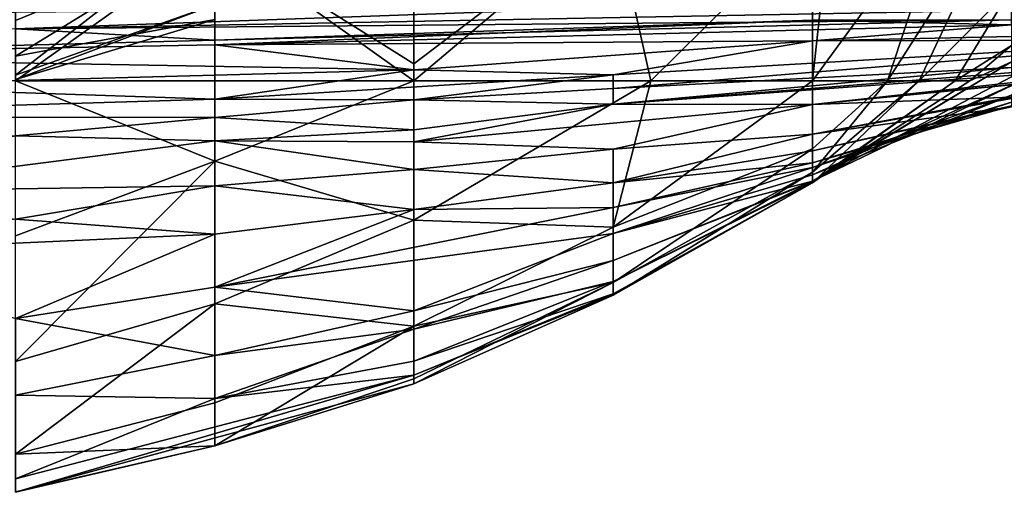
# Model space of a CAD drawing. Extents: x -1.1 to 1.1, y -0.36 to 0.36.
# Tile 17 of 256: x -0.9475 to -0.9258, y -0.3573 to -0.3469. Entities that reach past the tile are written whole.
import ezdxf

# ---------------------------------------------------------------- set-up
doc = ezdxf.new("R2010")
doc.units = 0

msp = doc.modelspace()

# ---------------------------------------------------------------- linework, layer by layer
for points in [[(-0.9476, -0.346924, 0.003893), (-0.9476, -0.344102, 0.002479), (-0.94321, -0.345125, 0.003893)], [(-0.938821, -0.344102, 0.004933), (-0.938821, -0.347873, 0.00765), (-0.94321, -0.345125, 0.003893)], [(-0.938821, -0.347873, 0.00765), (-0.938821, -0.344102, 0.004933), (-0.934431, -0.344538, 0.00765)], [(-0.927016, -0.344102, 0.015164), (-0.930042, -0.348252, 0.015086), (-0.929595, -0.344102, 0.011407)], [(-0.930042, -0.344729, 0.011407), (-0.929595, -0.344102, 0.011407), (-0.930042, -0.348252, 0.015086)], [(-0.930042, -0.348252, 0.015086), (-0.927016, -0.344102, 0.015164), (-0.928386, -0.348252, 0.018921)], [(-0.928386, -0.348252, 0.018921), (-0.925737, -0.344102, 0.018921), (-0.927691, -0.348252, 0.022678)], [(-0.927016, -0.344102, 0.015164), (-0.925737, -0.344102, 0.018921), (-0.928386, -0.348252, 0.018921)], [(-0.927691, -0.348252, 0.022678), (-0.925737, -0.344102, 0.018921), (-0.925652, -0.346209, 0.026436)], [(-0.94321, -0.346568, 0.018921), (-0.94321, -0.344719, 0.015164), (-0.9476, -0.348123, 0.018921)], [(-0.9476, -0.348123, 0.018921), (-0.94321, -0.344719, 0.015164), (-0.9476, -0.346619, 0.015164)], [(-0.934431, -0.344538, 0.00765), (-0.938821, -0.348252, 0.007987), (-0.938821, -0.347873, 0.00765)], [(-0.938821, -0.348252, 0.007987), (-0.934431, -0.344538, 0.00765), (-0.933602, -0.348252, 0.011407)], [(-0.930042, -0.344729, 0.011407), (-0.933602, -0.348252, 0.011407), (-0.934431, -0.344538, 0.00765)], [(-0.930042, -0.348252, 0.015086), (-0.933602, -0.348252, 0.011407), (-0.930042, -0.344729, 0.011407)], [(-0.9476, -0.346428, 0.03395), (-0.94321, -0.345009, 0.03395), (-0.9476, -0.347705, 0.026436)], [(-0.94321, -0.3469, 0.022678), (-0.9476, -0.347705, 0.026436), (-0.94321, -0.345009, 0.03395)], [(-0.94321, -0.345125, 0.003893), (-0.9476, -0.348252, 0.00471), (-0.9476, -0.346924, 0.003893)], [(-0.9476, -0.348252, 0.00471), (-0.94321, -0.345125, 0.003893), (-0.94321, -0.348252, 0.006036)], [(-0.938821, -0.348252, 0.007987), (-0.94321, -0.348252, 0.006036), (-0.94321, -0.345125, 0.003893)], [(-0.938821, -0.347873, 0.00765), (-0.938821, -0.348252, 0.007987), (-0.94321, -0.345125, 0.003893)], [(-0.927691, -0.348252, 0.022678), (-0.925652, -0.346209, 0.026436), (-0.926896, -0.348252, 0.030193)], [(-0.926896, -0.348252, 0.030193), (-0.925652, -0.346209, 0.026436), (-0.925652, -0.34747, 0.03395)], [(-0.95199, -0.34678, 0.161692), (-0.9476, -0.347103, 0.146664), (-0.934431, -0.346635, 0.161692)], [(-0.9476, -0.34822, 0.022678), (-0.94321, -0.346568, 0.018921), (-0.9476, -0.348123, 0.018921)], [(-0.94321, -0.3469, 0.022678), (-0.94321, -0.346568, 0.018921), (-0.9476, -0.34822, 0.022678)], [(-0.9476, -0.347103, 0.146664), (-0.925652, -0.346692, 0.150421), (-0.934431, -0.346635, 0.161692)], [(-0.925652, -0.346692, 0.150421), (-0.9476, -0.347103, 0.146664), (-0.925652, -0.346907, 0.135392)], [(-0.9476, -0.347705, 0.026436), (-0.94321, -0.3469, 0.022678), (-0.9476, -0.34822, 0.022678)], [(-0.925652, -0.346907, 0.135392), (-0.9476, -0.347103, 0.146664), (-0.94321, -0.347352, 0.135392)], [(-0.94321, -0.347352, 0.135392), (-0.930042, -0.346917, 0.139149), (-0.925652, -0.346907, 0.135392)], [(-0.925652, -0.346907, 0.135392), (-0.930042, -0.346917, 0.139149), (-0.925652, -0.347019, 0.127878)], [(-0.95638, -0.347702, 0.131635), (-0.94321, -0.347352, 0.135392), (-0.9476, -0.347103, 0.146664)], [(-0.94321, -0.347352, 0.135392), (-0.94321, -0.347459, 0.131635), (-0.930042, -0.346917, 0.139149)], [(-0.930042, -0.346917, 0.139149), (-0.94321, -0.347459, 0.131635), (-0.925652, -0.347019, 0.127878)], [(-0.94321, -0.347459, 0.131635), (-0.930042, -0.347371, 0.120364), (-0.925652, -0.347019, 0.127878)], [(-0.925652, -0.347019, 0.127878), (-0.930042, -0.347371, 0.120364), (-0.916873, -0.347085, 0.112849)], [(-0.921262, -0.347349, 0.109092), (-0.916873, -0.347085, 0.112849), (-0.930042, -0.347371, 0.120364)], [(-0.95638, -0.347702, 0.131635), (-0.94321, -0.347459, 0.131635), (-0.94321, -0.347352, 0.135392)], [(-0.95638, -0.347702, 0.131635), (-0.938821, -0.348009, 0.112849), (-0.94321, -0.347459, 0.131635)], [(-0.94321, -0.347459, 0.131635), (-0.938821, -0.348009, 0.112849), (-0.930042, -0.347371, 0.120364)], [(-0.934431, -0.348114, 0.105335), (-0.930042, -0.347371, 0.120364), (-0.938821, -0.348009, 0.112849)], [(-0.930042, -0.347371, 0.120364), (-0.934431, -0.348114, 0.105335), (-0.921262, -0.347349, 0.109092)], [(-0.934431, -0.348418, 0.097821), (-0.921262, -0.347349, 0.109092), (-0.934431, -0.348114, 0.105335)], [(-0.921262, -0.347349, 0.109092), (-0.934431, -0.348418, 0.097821), (-0.925652, -0.347952, 0.094064)], [(-0.925652, -0.34747, 0.03395), (-0.926574, -0.348252, 0.03395), (-0.926896, -0.348252, 0.030193)], [(-0.926574, -0.348252, 0.03395), (-0.925652, -0.34747, 0.03395), (-0.925652, -0.347832, 0.037707)], [(-0.95199, -0.348361, 0.112849), (-0.938821, -0.348009, 0.112849), (-0.95638, -0.347702, 0.131635)], [(-0.925652, -0.347952, 0.094064), (-0.934431, -0.348764, 0.090307), (-0.921262, -0.347723, 0.090307)], [(-0.921262, -0.347723, 0.090307), (-0.934431, -0.348764, 0.090307), (-0.921262, -0.347808, 0.08655)], [(-0.934431, -0.348764, 0.090307), (-0.930042, -0.348769, 0.082792), (-0.921262, -0.347808, 0.08655)], [(-0.934431, -0.348418, 0.097821), (-0.934431, -0.348764, 0.090307), (-0.925652, -0.347952, 0.094064)], [(-0.921262, -0.347808, 0.08655), (-0.930042, -0.348769, 0.082792), (-0.921262, -0.347891, 0.082792)], [(-0.925652, -0.348158, 0.041464), (-0.930042, -0.350459, 0.041464), (-0.925652, -0.347832, 0.037707)], [(-0.930042, -0.350459, 0.041464), (-0.930042, -0.350475, 0.037707), (-0.925652, -0.347832, 0.037707)], [(-0.925652, -0.347832, 0.037707), (-0.930042, -0.350475, 0.037707), (-0.926574, -0.348252, 0.03395)], [(-0.930042, -0.349425, 0.071521), (-0.921262, -0.347856, 0.071521), (-0.925652, -0.348608, 0.075278)], [(-0.921262, -0.347856, 0.071521), (-0.930042, -0.349425, 0.071521), (-0.925652, -0.348822, 0.064007)], [(-0.921262, -0.347891, 0.082792), (-0.930042, -0.348769, 0.082792), (-0.921262, -0.347906, 0.079035)], [(-0.925652, -0.348608, 0.075278), (-0.921262, -0.347906, 0.079035), (-0.930042, -0.348769, 0.082792)], [(-0.94321, -0.348654, 0.101578), (-0.938821, -0.348009, 0.112849), (-0.95199, -0.348361, 0.112849)], [(-0.938821, -0.348009, 0.112849), (-0.94321, -0.348654, 0.101578), (-0.934431, -0.348114, 0.105335)], [(-0.94321, -0.348654, 0.101578), (-0.938821, -0.348666, 0.097821), (-0.934431, -0.348114, 0.105335)], [(-0.934431, -0.348114, 0.105335), (-0.938821, -0.348666, 0.097821), (-0.934431, -0.348418, 0.097821)], [(-0.925435, -0.348252, 0.045221), (-0.930042, -0.350459, 0.041464), (-0.925652, -0.348158, 0.041464)], [(-0.94321, -0.348654, 0.101578), (-0.95199, -0.348361, 0.112849), (-0.95638, -0.349048, 0.101578)], [(-0.94321, -0.348252, 0.006036), (-0.94321, -0.350016, 0.00765), (-0.9476, -0.348252, 0.00471)], [(-0.9476, -0.351657, 0.00765), (-0.9476, -0.348252, 0.00471), (-0.94321, -0.350016, 0.00765)], [(-0.94321, -0.350016, 0.00765), (-0.938821, -0.348252, 0.007987), (-0.938821, -0.351315, 0.011407)], [(-0.938821, -0.348252, 0.007987), (-0.94321, -0.350016, 0.00765), (-0.94321, -0.348252, 0.006036)], [(-0.938821, -0.351315, 0.011407), (-0.933602, -0.348252, 0.011407), (-0.934431, -0.351472, 0.015164)], [(-0.938821, -0.351315, 0.011407), (-0.938821, -0.348252, 0.007987), (-0.933602, -0.348252, 0.011407)], [(-0.934431, -0.348764, 0.090307), (-0.934431, -0.348418, 0.097821), (-0.938821, -0.348666, 0.097821)], [(-0.930042, -0.349745, 0.018921), (-0.934431, -0.351472, 0.015164), (-0.930042, -0.348252, 0.015086)], [(-0.933602, -0.348252, 0.011407), (-0.930042, -0.348252, 0.015086), (-0.934431, -0.351472, 0.015164)], [(-0.930042, -0.350475, 0.037707), (-0.930042, -0.35049, 0.030193), (-0.926896, -0.348252, 0.030193)], [(-0.926896, -0.348252, 0.030193), (-0.930042, -0.35049, 0.030193), (-0.927691, -0.348252, 0.022678)], [(-0.930042, -0.35049, 0.030193), (-0.930042, -0.35026, 0.022678), (-0.927691, -0.348252, 0.022678)], [(-0.927691, -0.348252, 0.022678), (-0.930042, -0.35026, 0.022678), (-0.928386, -0.348252, 0.018921)], [(-0.930042, -0.35026, 0.022678), (-0.930042, -0.349745, 0.018921), (-0.928386, -0.348252, 0.018921)], [(-0.928386, -0.348252, 0.018921), (-0.930042, -0.349745, 0.018921), (-0.930042, -0.348252, 0.015086)], [(-0.930042, -0.350321, 0.048978), (-0.925435, -0.348252, 0.045221), (-0.925652, -0.348561, 0.048978)], [(-0.930042, -0.350321, 0.048978), (-0.930042, -0.350459, 0.041464), (-0.925435, -0.348252, 0.045221)], [(-0.926574, -0.348252, 0.03395), (-0.930042, -0.350475, 0.037707), (-0.926896, -0.348252, 0.030193)], [(-0.930042, -0.350153, 0.052735), (-0.925652, -0.348561, 0.048978), (-0.925652, -0.348718, 0.052735)], [(-0.930042, -0.350153, 0.052735), (-0.930042, -0.350321, 0.048978), (-0.925652, -0.348561, 0.048978)], [(-0.930042, -0.348769, 0.082792), (-0.930042, -0.349425, 0.071521), (-0.925652, -0.348608, 0.075278)], [(-0.95638, -0.349048, 0.101578), (-0.94321, -0.349057, 0.094064), (-0.94321, -0.348654, 0.101578)], [(-0.94321, -0.348654, 0.101578), (-0.94321, -0.349057, 0.094064), (-0.938821, -0.348666, 0.097821)], [(-0.938821, -0.349327, 0.08655), (-0.938821, -0.348666, 0.097821), (-0.94321, -0.349057, 0.094064)], [(-0.938821, -0.348666, 0.097821), (-0.938821, -0.349327, 0.08655), (-0.934431, -0.348764, 0.090307)], [(-0.938821, -0.349588, 0.082792), (-0.934431, -0.348764, 0.090307), (-0.938821, -0.349327, 0.08655)], [(-0.934431, -0.348764, 0.090307), (-0.938821, -0.349588, 0.082792), (-0.930042, -0.348769, 0.082792)], [(-0.930042, -0.348769, 0.082792), (-0.938821, -0.349588, 0.082792), (-0.934431, -0.349754, 0.075278)], [(-0.930042, -0.348769, 0.082792), (-0.934431, -0.349754, 0.075278), (-0.930042, -0.349425, 0.071521)], [(-0.930042, -0.350057, 0.056493), (-0.925652, -0.348718, 0.052735), (-0.925652, -0.348796, 0.056493)], [(-0.930042, -0.350057, 0.056493), (-0.930042, -0.350153, 0.052735), (-0.925652, -0.348718, 0.052735)], [(-0.925652, -0.348822, 0.064007), (-0.930042, -0.349788, 0.064007), (-0.925652, -0.348796, 0.056493)], [(-0.930042, -0.349788, 0.064007), (-0.930042, -0.350057, 0.056493), (-0.925652, -0.348796, 0.056493)], [(-0.930042, -0.349425, 0.071521), (-0.930042, -0.349788, 0.064007), (-0.925652, -0.348822, 0.064007)], [(-0.95638, -0.349048, 0.101578), (-0.9476, -0.34946, 0.090307), (-0.94321, -0.349057, 0.094064)], [(-0.9476, -0.34946, 0.090307), (-0.94321, -0.349567, 0.08655), (-0.94321, -0.349057, 0.094064)], [(-0.94321, -0.349567, 0.08655), (-0.938821, -0.349327, 0.08655), (-0.94321, -0.349057, 0.094064)], [(-0.9476, -0.34946, 0.090307), (-0.95199, -0.350689, 0.079035), (-0.94321, -0.349567, 0.08655)], [(-0.938821, -0.349588, 0.082792), (-0.938821, -0.349327, 0.08655), (-0.94321, -0.349567, 0.08655)], [(-0.930042, -0.349425, 0.071521), (-0.934431, -0.349754, 0.075278), (-0.934431, -0.350496, 0.064007)], [(-0.930042, -0.349425, 0.071521), (-0.934431, -0.350496, 0.064007), (-0.930042, -0.349788, 0.064007)], [(-0.95199, -0.350689, 0.079035), (-0.94321, -0.350559, 0.075278), (-0.94321, -0.349567, 0.08655)], [(-0.94321, -0.349567, 0.08655), (-0.938821, -0.3502, 0.075278), (-0.938821, -0.349588, 0.082792)], [(-0.938821, -0.3502, 0.075278), (-0.94321, -0.349567, 0.08655), (-0.94321, -0.350559, 0.075278)], [(-0.938821, -0.349588, 0.082792), (-0.938821, -0.3502, 0.075278), (-0.934431, -0.349754, 0.075278)], [(-0.934431, -0.349754, 0.075278), (-0.938821, -0.3502, 0.075278), (-0.934431, -0.350496, 0.064007)], [(-0.930042, -0.35026, 0.022678), (-0.934431, -0.352686, 0.018921), (-0.930042, -0.349745, 0.018921)], [(-0.934431, -0.351472, 0.015164), (-0.930042, -0.349745, 0.018921), (-0.934431, -0.352686, 0.018921)], [(-0.930042, -0.349788, 0.064007), (-0.934431, -0.350496, 0.064007), (-0.930042, -0.350057, 0.056493)], [(-0.94321, -0.350016, 0.00765), (-0.9476, -0.354428, 0.011407), (-0.9476, -0.351657, 0.00765)], [(-0.9476, -0.354428, 0.011407), (-0.94321, -0.350016, 0.00765), (-0.94321, -0.353155, 0.011407)], [(-0.938821, -0.351315, 0.011407), (-0.94321, -0.353155, 0.011407), (-0.94321, -0.350016, 0.00765)], [(-0.934431, -0.350496, 0.064007), (-0.934431, -0.351039, 0.056493), (-0.930042, -0.350057, 0.056493)], [(-0.934431, -0.351039, 0.056493), (-0.930042, -0.350153, 0.052735), (-0.930042, -0.350057, 0.056493)], [(-0.934431, -0.351611, 0.048978), (-0.930042, -0.350321, 0.048978), (-0.930042, -0.350153, 0.052735)], [(-0.934431, -0.351039, 0.056493), (-0.934431, -0.351611, 0.048978), (-0.930042, -0.350153, 0.052735)], [(-0.938821, -0.3502, 0.075278), (-0.94321, -0.350559, 0.075278), (-0.938821, -0.351079, 0.064007)], [(-0.938821, -0.3502, 0.075278), (-0.938821, -0.351079, 0.064007), (-0.934431, -0.350496, 0.064007)], [(-0.930042, -0.35049, 0.030193), (-0.934431, -0.352967, 0.022678), (-0.930042, -0.35026, 0.022678)], [(-0.934431, -0.352967, 0.022678), (-0.934431, -0.352686, 0.018921), (-0.930042, -0.35026, 0.022678)], [(-0.930042, -0.350321, 0.048978), (-0.934431, -0.351611, 0.048978), (-0.930042, -0.350459, 0.041464)], [(-0.95199, -0.350689, 0.079035), (-0.9476, -0.351291, 0.071521), (-0.94321, -0.350559, 0.075278)], [(-0.9476, -0.351291, 0.071521), (-0.94321, -0.351622, 0.064007), (-0.94321, -0.350559, 0.075278)], [(-0.94321, -0.351622, 0.064007), (-0.938821, -0.351079, 0.064007), (-0.94321, -0.350559, 0.075278)], [(-0.934431, -0.350496, 0.064007), (-0.938821, -0.351079, 0.064007), (-0.934431, -0.351039, 0.056493)], [(-0.934431, -0.352203, 0.041464), (-0.930042, -0.350459, 0.041464), (-0.934431, -0.351611, 0.048978)], [(-0.930042, -0.350459, 0.041464), (-0.934431, -0.352203, 0.041464), (-0.930042, -0.350475, 0.037707)], [(-0.934431, -0.352663, 0.03395), (-0.930042, -0.350475, 0.037707), (-0.934431, -0.352203, 0.041464)], [(-0.930042, -0.350475, 0.037707), (-0.934431, -0.352663, 0.03395), (-0.930042, -0.35049, 0.030193)], [(-0.934431, -0.352936, 0.026436), (-0.930042, -0.35049, 0.030193), (-0.934431, -0.352663, 0.03395)], [(-0.930042, -0.35049, 0.030193), (-0.934431, -0.352936, 0.026436), (-0.934431, -0.352967, 0.022678)], [(-0.938821, -0.351079, 0.064007), (-0.94321, -0.352791, 0.052735), (-0.934431, -0.351039, 0.056493)], [(-0.934431, -0.351039, 0.056493), (-0.94321, -0.352791, 0.052735), (-0.934431, -0.351611, 0.048978)], [(-0.938821, -0.351079, 0.064007), (-0.94321, -0.351622, 0.064007), (-0.94321, -0.352791, 0.052735)], [(-0.94321, -0.351622, 0.064007), (-0.9476, -0.351291, 0.071521), (-0.95199, -0.352018, 0.067764)], [(-0.94321, -0.353155, 0.011407), (-0.938821, -0.351315, 0.011407), (-0.938821, -0.35365, 0.015164)], [(-0.934431, -0.351472, 0.015164), (-0.938821, -0.35365, 0.015164), (-0.938821, -0.351315, 0.011407)], [(-0.95199, -0.352018, 0.067764), (-0.9476, -0.353481, 0.052735), (-0.94321, -0.351622, 0.064007)], [(-0.94321, -0.351622, 0.064007), (-0.9476, -0.353481, 0.052735), (-0.94321, -0.352791, 0.052735)], [(-0.934431, -0.351611, 0.048978), (-0.94321, -0.352791, 0.052735), (-0.938821, -0.353312, 0.041464)], [(-0.934431, -0.352686, 0.018921), (-0.938821, -0.35365, 0.015164), (-0.934431, -0.351472, 0.015164)], [(-0.934431, -0.351611, 0.048978), (-0.938821, -0.353312, 0.041464), (-0.934431, -0.352203, 0.041464)], [(-0.938821, -0.353711, 0.037707), (-0.934431, -0.352203, 0.041464), (-0.938821, -0.353312, 0.041464)], [(-0.938821, -0.353711, 0.037707), (-0.934431, -0.352663, 0.03395), (-0.934431, -0.352203, 0.041464)], [(-0.938821, -0.353711, 0.037707), (-0.938821, -0.354419, 0.030193), (-0.934431, -0.352663, 0.03395)], [(-0.938821, -0.354419, 0.030193), (-0.934431, -0.352936, 0.026436), (-0.934431, -0.352663, 0.03395)], [(-0.938821, -0.354915, 0.022678), (-0.934431, -0.352686, 0.018921), (-0.934431, -0.352967, 0.022678)], [(-0.938821, -0.354915, 0.022678), (-0.938821, -0.35481, 0.018921), (-0.934431, -0.352686, 0.018921)], [(-0.938821, -0.35365, 0.015164), (-0.934431, -0.352686, 0.018921), (-0.938821, -0.35481, 0.018921)], [(-0.94321, -0.352791, 0.052735), (-0.9476, -0.353481, 0.052735), (-0.94321, -0.354292, 0.041464)], [(-0.94321, -0.352791, 0.052735), (-0.94321, -0.354292, 0.041464), (-0.938821, -0.353312, 0.041464)], [(-0.938821, -0.354419, 0.030193), (-0.938821, -0.354724, 0.026436), (-0.934431, -0.352936, 0.026436)], [(-0.938821, -0.354724, 0.026436), (-0.934431, -0.352967, 0.022678), (-0.934431, -0.352936, 0.026436)], [(-0.938821, -0.354724, 0.026436), (-0.938821, -0.354915, 0.022678), (-0.934431, -0.352967, 0.022678)], [(-0.9476, -0.356468, 0.015164), (-0.94321, -0.353155, 0.011407), (-0.94321, -0.355336, 0.015164)], [(-0.94321, -0.353155, 0.011407), (-0.9476, -0.356468, 0.015164), (-0.9476, -0.354428, 0.011407)], [(-0.938821, -0.35365, 0.015164), (-0.94321, -0.355336, 0.015164), (-0.94321, -0.353155, 0.011407)], [(-0.938821, -0.353312, 0.041464), (-0.94321, -0.354292, 0.041464), (-0.938821, -0.353711, 0.037707)], [(-0.9476, -0.353481, 0.052735), (-0.9476, -0.355169, 0.041464), (-0.94321, -0.354292, 0.041464)], [(-0.938821, -0.35481, 0.018921), (-0.94321, -0.356284, 0.018921), (-0.938821, -0.35365, 0.015164)], [(-0.94321, -0.356284, 0.018921), (-0.94321, -0.355336, 0.015164), (-0.938821, -0.35365, 0.015164)], [(-0.94321, -0.354292, 0.041464), (-0.94321, -0.355237, 0.03395), (-0.938821, -0.353711, 0.037707)], [(-0.938821, -0.353711, 0.037707), (-0.94321, -0.355237, 0.03395), (-0.938821, -0.354419, 0.030193)], [(-0.94321, -0.354292, 0.041464), (-0.9476, -0.355169, 0.041464), (-0.94321, -0.355237, 0.03395)], [(-0.938821, -0.354724, 0.026436), (-0.938821, -0.354419, 0.030193), (-0.94321, -0.355237, 0.03395)], [(-0.94321, -0.355237, 0.03395), (-0.9476, -0.357006, 0.026436), (-0.938821, -0.354724, 0.026436)], [(-0.938821, -0.354724, 0.026436), (-0.9476, -0.357304, 0.022678), (-0.938821, -0.354915, 0.022678)], [(-0.9476, -0.357304, 0.022678), (-0.938821, -0.354724, 0.026436), (-0.9476, -0.357006, 0.026436)], [(-0.9476, -0.357304, 0.022678), (-0.94321, -0.356284, 0.018921), (-0.938821, -0.354915, 0.022678)], [(-0.938821, -0.354915, 0.022678), (-0.94321, -0.356284, 0.018921), (-0.938821, -0.35481, 0.018921)], [(-0.9476, -0.357006, 0.026436), (-0.94321, -0.355237, 0.03395), (-0.9476, -0.355169, 0.041464)], [(-0.94321, -0.356284, 0.018921), (-0.9476, -0.356468, 0.015164), (-0.94321, -0.355336, 0.015164)], [(-0.9476, -0.357304, 0.022678), (-0.9476, -0.357292, 0.018921), (-0.94321, -0.356284, 0.018921)], [(-0.9476, -0.357292, 0.018921), (-0.9476, -0.356468, 0.015164), (-0.94321, -0.356284, 0.018921)]]:
    msp.add_3dface(points)

doc.saveas('drawing.dxf')
